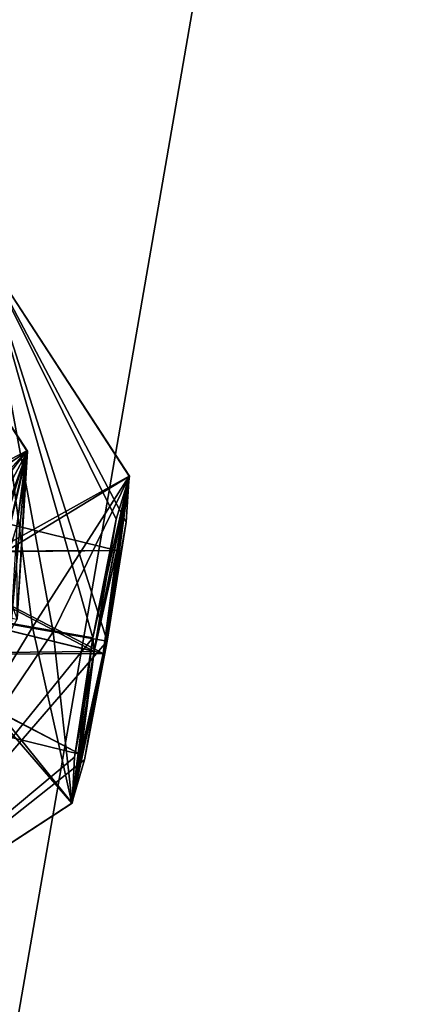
# Model space of a CAD drawing. Header units: millimetres. Extents: x -12 to 310, y -379 to 242.
# Tile 230 of 256: x 160.3 to 162.18, y 211.99 to 216.75. Entities that reach past the tile are written whole.
import ezdxf

# ---------------------------------------------------------------- set-up
doc = ezdxf.new("R2010")
doc.units = ezdxf.units.MM
doc.header["$LTSCALE"] = 65.185185
for name, color, linetype in [('5267', 7, 'CONTINUOUS'), ('5270', 7, 'CONTINUOUS'), ('5331', 7, 'CONTINUOUS'), ('5332', 7, 'CONTINUOUS'), ('5334', 7, 'CONTINUOUS'), ('5335', 7, 'CONTINUOUS'), ('5337', 7, 'CONTINUOUS'), ('5459', 7, 'CONTINUOUS'), ('5462', 7, 'CONTINUOUS'), ('5523', 7, 'CONTINUOUS'), ('5524', 7, 'CONTINUOUS'), ('5526', 7, 'CONTINUOUS'), ('5527', 7, 'CONTINUOUS'), ('5528', 7, 'CONTINUOUS'), ('5761', 7, 'CONTINUOUS'), ('5767', 7, 'CONTINUOUS')]:
    doc.layers.add(name, color=color, linetype=linetype)

msp = doc.modelspace()

# ---------------------------------------------------------------- linework, layer by layer
at = {"layer": '5267', "linetype": 'CONTINUOUS'}
for points in [[(159.6331, 215.7489, -157.9384), (159.172, 214.0601, -156.1891), (160.3354, 214.6656, -157.8164), (159.6331, 215.7489, -157.9384)], [(160.2896, 213.8509, -158.6342), (159.6331, 215.7489, -157.9384), (160.3354, 214.6656, -157.8164), (160.2896, 213.8509, -158.6342)], [(160.3354, 214.6656, -157.8164), (159.172, 214.0601, -156.1891), (159.6961, 213.9679, -156.3523), (160.3354, 214.6656, -157.8164)], [(159.7895, 213.9515, -156.4255), (160.3354, 214.6656, -157.8164), (159.6961, 213.9679, -156.3523), (159.7895, 213.9515, -156.4255)], [(160.0999, 213.8969, -157.0169), (160.3354, 214.6656, -157.8164), (159.7895, 213.9515, -156.4255), (160.0999, 213.8969, -157.0169)]]:
    msp.add_3dface(points, dxfattribs=at)
at = {"layer": '5270', "linetype": 'CONTINUOUS'}
for points in [[(160.3354, 214.6656, -157.8164), (160.0999, 213.8969, -157.0169), (160.1414, 213.8225, -157.4391), (160.3354, 214.6656, -157.8164)], [(160.3354, 214.6656, -157.8164), (160.1414, 213.8225, -157.4391), (160.2871, 214.3016, -157.9383), (160.3354, 214.6656, -157.8164)], [(160.2896, 213.8509, -158.6342), (160.3354, 214.6656, -157.8164), (160.2574, 213.7941, -158.4391), (160.2896, 213.8509, -158.6342)], [(160.2574, 213.7941, -158.4391), (160.3354, 214.6656, -157.8164), (160.2871, 214.3016, -157.9383), (160.2574, 213.7941, -158.4391)]]:
    msp.add_3dface(points, dxfattribs=at)
at = {"layer": '5331', "linetype": 'CONTINUOUS'}
for points in [[(160.123, 215.6288, -163.9422), (159.7198, 213.9258, -162.1891), (160.831, 214.5434, -163.8797), (160.123, 215.6288, -163.9422)], [(159.7897, 213.9087, -165.6891), (160.123, 215.6288, -163.9422), (160.4623, 213.7903, -165.3994), (159.7897, 213.9087, -165.6891)], [(160.4623, 213.7903, -165.3994), (160.123, 215.6288, -163.9422), (160.7248, 213.7441, -164.7072), (160.4623, 213.7903, -165.3994)], [(160.7248, 213.7441, -164.7072), (160.123, 215.6288, -163.9422), (160.8165, 214.3206, -164.454), (160.7248, 213.7441, -164.7072)], [(160.8165, 214.3206, -164.454), (160.123, 215.6288, -163.9422), (160.831, 214.5434, -163.8797), (160.8165, 214.3206, -164.454)], [(160.831, 214.5434, -163.8797), (159.7198, 213.9258, -162.1891), (160.3626, 213.8128, -162.4489), (160.831, 214.5434, -163.8797)], [(160.654, 213.7616, -163.0861), (160.831, 214.5434, -163.8797), (160.3626, 213.8128, -162.4489), (160.654, 213.7616, -163.0861)]]:
    msp.add_3dface(points, dxfattribs=at)
at = {"layer": '5332', "linetype": 'CONTINUOUS'}
for points in [[(160.3626, 213.8128, -162.4489), (159.7198, 213.9258, -162.1891), (159.3928, 212.2042, -163.9353), (160.3626, 213.8128, -162.4489)], [(159.3928, 212.2042, -163.9353), (159.7897, 213.9087, -165.6891), (160.5542, 212.9608, -163.9134), (159.3928, 212.2042, -163.9353)], [(159.7897, 213.9087, -165.6891), (160.4623, 213.7903, -165.3994), (160.5542, 212.9608, -163.9134), (159.7897, 213.9087, -165.6891)], [(160.654, 213.7616, -163.0861), (160.3626, 213.8128, -162.4489), (159.3928, 212.2042, -163.9353), (160.654, 213.7616, -163.0861)], [(160.654, 213.7616, -163.0861), (159.3928, 212.2042, -163.9353), (160.5657, 213.1833, -163.3401), (160.654, 213.7616, -163.0861)], [(160.4623, 213.7903, -165.3994), (160.7248, 213.7441, -164.7072), (160.5542, 212.9608, -163.9134), (160.4623, 213.7903, -165.3994)], [(160.5657, 213.1833, -163.3401), (159.3928, 212.2042, -163.9353), (160.5542, 212.9608, -163.9134), (160.5657, 213.1833, -163.3401)]]:
    msp.add_3dface(points, dxfattribs=at)
at = {"layer": '5334', "linetype": 'CONTINUOUS'}
for points in [[(160.831, 214.5434, -163.8797), (160.654, 213.7616, -163.0861), (160.6615, 213.6951, -163.4391), (160.831, 214.5434, -163.8797)], [(160.831, 214.5434, -163.8797), (160.6615, 213.6951, -163.4391), (160.7712, 214.183, -163.939), (160.831, 214.5434, -163.8797)], [(160.8165, 214.3206, -164.454), (160.831, 214.5434, -163.8797), (160.7046, 213.6845, -164.4391), (160.8165, 214.3206, -164.454)], [(160.7046, 213.6845, -164.4391), (160.831, 214.5434, -163.8797), (160.7712, 214.183, -163.939), (160.7046, 213.6845, -164.4391)], [(160.7248, 213.7441, -164.7072), (160.8165, 214.3206, -164.454), (160.7046, 213.6845, -164.4391), (160.7248, 213.7441, -164.7072)], [(160.654, 213.7616, -163.0861), (160.5657, 213.1833, -163.3401), (160.6615, 213.6951, -163.4391), (160.654, 213.7616, -163.0861)], [(160.5542, 212.9608, -163.9134), (160.7248, 213.7441, -164.7072), (160.5972, 213.1961, -163.9361), (160.5542, 212.9608, -163.9134)], [(160.5972, 213.1961, -163.9361), (160.7248, 213.7441, -164.7072), (160.7046, 213.6845, -164.4391), (160.5972, 213.1961, -163.9361)], [(160.5657, 213.1833, -163.3401), (160.5542, 212.9608, -163.9134), (160.6615, 213.6951, -163.4391), (160.5657, 213.1833, -163.3401)], [(160.6615, 213.6951, -163.4391), (160.5542, 212.9608, -163.9134), (160.5972, 213.1961, -163.9361), (160.6615, 213.6951, -163.4391)]]:
    msp.add_3dface(points, dxfattribs=at)
at = {"layer": '5335', "linetype": 'CONTINUOUS'}
for points in [[(158.7121, 214.1728, -163.4391), (160.5972, 213.1961, -163.9361), (158.6488, 213.6735, -163.9384), (158.7121, 214.1728, -163.4391)], [(160.7046, 213.6845, -164.4391), (158.7565, 214.1619, -164.4391), (158.6488, 213.6735, -163.9384), (160.7046, 213.6845, -164.4391)], [(160.6615, 213.6951, -163.4391), (160.5972, 213.1961, -163.9361), (158.7121, 214.1728, -163.4391), (160.6615, 213.6951, -163.4391)], [(160.5972, 213.1961, -163.9361), (160.7046, 213.6845, -164.4391), (158.6488, 213.6735, -163.9384), (160.5972, 213.1961, -163.9361)]]:
    msp.add_3dface(points, dxfattribs=at)
at = {"layer": '5337', "linetype": 'CONTINUOUS'}
for points in [[(160.6615, 213.6951, -163.4391), (158.7121, 214.1728, -163.4391), (158.822, 214.6606, -163.9335), (160.6615, 213.6951, -163.4391)], [(158.7565, 214.1619, -164.4391), (160.7712, 214.183, -163.939), (158.822, 214.6606, -163.9335), (158.7565, 214.1619, -164.4391)], [(160.7712, 214.183, -163.939), (160.6615, 213.6951, -163.4391), (158.822, 214.6606, -163.9335), (160.7712, 214.183, -163.939)], [(160.7046, 213.6845, -164.4391), (160.7712, 214.183, -163.939), (158.7565, 214.1619, -164.4391), (160.7046, 213.6845, -164.4391)]]:
    msp.add_3dface(points, dxfattribs=at)
at = {"layer": '5459', "linetype": 'CONTINUOUS'}
for points in [[(159.6333, 215.7488, -175.9363), (159.3596, 214.0141, -174.1891), (160.3383, 214.6635, -176.0348), (159.6333, 215.7488, -175.9363)], [(160.2324, 214.4655, -176.6065), (159.6333, 215.7488, -175.9363), (160.3383, 214.6635, -176.0348), (160.2324, 214.4655, -176.6065)], [(160.3383, 214.6635, -176.0348), (159.3596, 214.0141, -174.1891), (160.0568, 213.8917, -174.5057), (160.3383, 214.6635, -176.0348)], [(160.2896, 213.8509, -175.244), (160.3383, 214.6635, -176.0348), (160.0568, 213.8917, -174.5057), (160.2896, 213.8509, -175.244)]]:
    msp.add_3dface(points, dxfattribs=at)
at = {"layer": '5462', "linetype": 'CONTINUOUS'}
for points in [[(160.2324, 214.4655, -176.6065), (160.3383, 214.6635, -176.0348), (160.1414, 213.8225, -176.4391), (160.2324, 214.4655, -176.6065)], [(160.1414, 213.8225, -176.4391), (160.3383, 214.6635, -176.0348), (160.2866, 214.3017, -175.944), (160.1414, 213.8225, -176.4391)], [(160.3383, 214.6635, -176.0348), (160.2896, 213.8509, -175.244), (160.2866, 214.3017, -175.944), (160.3383, 214.6635, -176.0348)]]:
    msp.add_3dface(points, dxfattribs=at)
at = {"layer": '5523', "linetype": 'CONTINUOUS'}
for points in [[(159.7198, 213.9258, -171.6891), (160.1231, 215.6288, -169.9315), (160.3626, 213.8128, -171.4293), (159.7198, 213.9258, -171.6891)], [(160.1231, 215.6288, -169.9315), (159.7897, 213.9087, -168.1891), (160.8325, 214.543, -169.9639), (160.1231, 215.6288, -169.9315)], [(160.3626, 213.8128, -171.4293), (160.1231, 215.6288, -169.9315), (160.654, 213.7616, -170.7922), (160.3626, 213.8128, -171.4293)], [(160.654, 213.7616, -170.7922), (160.1231, 215.6288, -169.9315), (160.7681, 214.3347, -170.5372), (160.654, 213.7616, -170.7922)], [(160.7681, 214.3347, -170.5372), (160.1231, 215.6288, -169.9315), (160.8325, 214.543, -169.9639), (160.7681, 214.3347, -170.5372)], [(160.8325, 214.543, -169.9639), (159.7897, 213.9087, -168.1891), (160.4623, 213.7903, -168.4789), (160.8325, 214.543, -169.9639)], [(160.7248, 213.7441, -169.1711), (160.8325, 214.543, -169.9639), (160.4623, 213.7903, -168.4789), (160.7248, 213.7441, -169.1711)]]:
    msp.add_3dface(points, dxfattribs=at)
at = {"layer": '5524', "linetype": 'CONTINUOUS'}
for points in [[(159.3928, 212.2042, -169.9467), (159.7198, 213.9258, -171.6891), (160.5527, 212.9612, -169.9988), (159.3928, 212.2042, -169.9467)], [(160.4623, 213.7903, -168.4789), (159.7897, 213.9087, -168.1891), (159.3928, 212.2042, -169.9467), (160.4623, 213.7903, -168.4789)], [(159.7198, 213.9258, -171.6891), (160.3626, 213.8128, -171.4293), (160.5527, 212.9612, -169.9988), (159.7198, 213.9258, -171.6891)], [(160.3626, 213.8128, -171.4293), (160.654, 213.7616, -170.7922), (160.5527, 212.9612, -169.9988), (160.3626, 213.8128, -171.4293)], [(160.7248, 213.7441, -169.1711), (160.4623, 213.7903, -168.4789), (159.3928, 212.2042, -169.9467), (160.7248, 213.7441, -169.1711)], [(160.7248, 213.7441, -169.1711), (159.3928, 212.2042, -169.9467), (160.6141, 213.1705, -169.4259), (160.7248, 213.7441, -169.1711)], [(160.6141, 213.1705, -169.4259), (159.3928, 212.2042, -169.9467), (160.5527, 212.9612, -169.9988), (160.6141, 213.1705, -169.4259)]]:
    msp.add_3dface(points, dxfattribs=at)
at = {"layer": '5526', "linetype": 'CONTINUOUS'}
for points in [[(160.7681, 214.3347, -170.5372), (160.8325, 214.543, -169.9639), (160.6615, 213.6951, -170.4391), (160.7681, 214.3347, -170.5372)], [(160.6615, 213.6951, -170.4391), (160.8325, 214.543, -169.9639), (160.7712, 214.183, -169.9403), (160.6615, 213.6951, -170.4391)], [(160.8325, 214.543, -169.9639), (160.7248, 213.7441, -169.1711), (160.7712, 214.183, -169.9403), (160.8325, 214.543, -169.9639)], [(160.654, 213.7616, -170.7922), (160.7681, 214.3347, -170.5372), (160.6615, 213.6951, -170.4391), (160.654, 213.7616, -170.7922)], [(160.7712, 214.183, -169.9403), (160.7248, 213.7441, -169.1711), (160.7046, 213.6845, -169.4391), (160.7712, 214.183, -169.9403)], [(160.5527, 212.9612, -169.9988), (160.654, 213.7616, -170.7922), (160.6615, 213.6951, -170.4391), (160.5527, 212.9612, -169.9988)], [(160.7248, 213.7441, -169.1711), (160.6141, 213.1705, -169.4259), (160.7046, 213.6845, -169.4391), (160.7248, 213.7441, -169.1711)], [(160.5527, 212.9612, -169.9988), (160.6615, 213.6951, -170.4391), (160.5973, 213.196, -169.9384), (160.5527, 212.9612, -169.9988)], [(160.6141, 213.1705, -169.4259), (160.5527, 212.9612, -169.9988), (160.7046, 213.6845, -169.4391), (160.6141, 213.1705, -169.4259)], [(160.7046, 213.6845, -169.4391), (160.5527, 212.9612, -169.9988), (160.5973, 213.196, -169.9384), (160.7046, 213.6845, -169.4391)]]:
    msp.add_3dface(points, dxfattribs=at)
at = {"layer": '5527', "linetype": 'CONTINUOUS'}
for points in [[(158.6487, 213.6735, -169.9426), (160.6615, 213.6951, -170.4391), (158.7121, 214.1728, -170.4391), (158.6487, 213.6735, -169.9426)], [(158.7565, 214.1619, -169.4391), (160.5973, 213.196, -169.9384), (158.6487, 213.6735, -169.9426), (158.7565, 214.1619, -169.4391)], [(160.7046, 213.6845, -169.4391), (160.5973, 213.196, -169.9384), (158.7565, 214.1619, -169.4391), (160.7046, 213.6845, -169.4391)], [(160.5973, 213.196, -169.9384), (160.6615, 213.6951, -170.4391), (158.6487, 213.6735, -169.9426), (160.5973, 213.196, -169.9384)]]:
    msp.add_3dface(points, dxfattribs=at)
at = {"layer": '5528', "linetype": 'CONTINUOUS'}
for points in [[(158.7121, 214.1728, -170.4391), (160.7712, 214.183, -169.9403), (158.8223, 214.6606, -169.9387), (158.7121, 214.1728, -170.4391)], [(160.7046, 213.6845, -169.4391), (158.7565, 214.1619, -169.4391), (158.8223, 214.6606, -169.9387), (160.7046, 213.6845, -169.4391)], [(160.7712, 214.183, -169.9403), (160.7046, 213.6845, -169.4391), (158.8223, 214.6606, -169.9387), (160.7712, 214.183, -169.9403)], [(160.6615, 213.6951, -170.4391), (160.7712, 214.183, -169.9403), (158.7121, 214.1728, -170.4391), (160.6615, 213.6951, -170.4391)]]:
    msp.add_3dface(points, dxfattribs=at)
at = {"layer": '5761', "linetype": 'CONTINUOUS'}
for points in [[(159.8407, 223.2386, -181.8529), (158.1951, 205.6767, -166.9304), (161.1938, 222.9829, -166.9558), (159.8407, 223.2386, -181.8529)], [(161.1938, 222.9829, -166.9558), (158.1951, 205.6767, -166.9304), (159.8448, 223.238, -152.0514), (161.1938, 222.9829, -166.9558)]]:
    msp.add_3dface(points, dxfattribs=at)
at = {"layer": '5767', "linetype": 'CONTINUOUS'}
for points in [[(160.8257, 223.087, -151.9255), (157.5285, 205.8795, -150.8691), (158.1141, 223.9039, -140.5042), (160.8257, 223.087, -151.9255)], [(158.0037, 223.4951, -193.4077), (157.5391, 205.877, -182.955), (160.8332, 223.0859, -181.9044), (158.0037, 223.4951, -193.4077)], [(159.1741, 205.473, -166.9016), (157.5285, 205.8795, -150.8691), (160.8257, 223.087, -151.9255), (159.1741, 205.473, -166.9016)], [(157.5391, 205.877, -182.955), (159.1741, 205.473, -166.9016), (160.8332, 223.0859, -181.9044), (157.5391, 205.877, -182.955)], [(162.1849, 222.8494, -166.9077), (159.1741, 205.473, -166.9016), (160.8257, 223.087, -151.9255), (162.1849, 222.8494, -166.9077)], [(160.8332, 223.0859, -181.9044), (159.1741, 205.473, -166.9016), (162.1849, 222.8494, -166.9077), (160.8332, 223.0859, -181.9044)]]:
    msp.add_3dface(points, dxfattribs=at)

doc.saveas('drawing.dxf')
